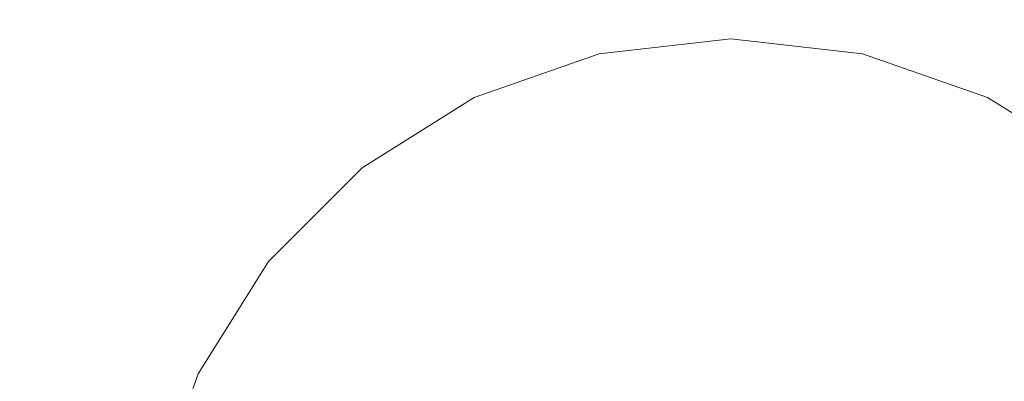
# Model space of a CAD drawing. Header units: millimetres. Extents: x -608 to 205, y -413 to 558.
# Tile 11 of 37: x -168 to 6, y -94 to -30. Entities that reach past the tile are written whole.
import ezdxf

# ---------------------------------------------------------------- set-up
doc = ezdxf.new("R2010")
doc.units = ezdxf.units.MM
doc.header["$LTSCALE"] = 25.4
doc.layers.add('None', color=7, linetype='Continuous', lineweight=5)

# ---------------------------------------------------------------- blocks, each defined once
blk = doc.blocks.new('Group-1')
at = {"layer": 'None', "color": 7, "linetype": 'Continuous', "lineweight": 5}
for points, invisible_edges in [([(-266.42, 109.68, 9), (-208.3, 130.01, 9), (-147.1, 136.91, 9), (-147.1, -138.09, 9)], 12), ([(-147.1, 136.91, 15), (-208.3, 130.01, 15), (-266.42, 109.68, 15), (-147.1, -138.09, 15)], 12), ([(-147.1, 136.91, 9), (-85.91, 130.01, 9), (-27.78, 109.68, 9), (-147.1, -138.09, 9)], 12), ([(-27.78, 109.68, 15), (-85.91, 130.01, 15), (-147.1, 136.91, 15), (-147.1, -138.09, 15)], 12), ([(-362.11, 33.37, 9), (-318.56, 76.91, 9), (-266.42, 109.68, 9), (-147.1, -138.09, 9)], 12), ([(-266.42, 109.68, 15), (-318.56, 76.91, 15), (-362.11, 33.37, 15), (-147.1, -138.09, 15)], 12), ([(-27.78, 109.68, 9), (24.36, 76.91, 9), (67.9, 33.37, 9), (-147.1, -138.09, 9)], 12), ([(67.9, 33.37, 15), (24.36, 76.91, 15), (-27.78, 109.68, 15), (-147.1, -138.09, 15)], 12), ([(-415.21, -76.9, 9), (-394.87, -18.77, 9), (-362.11, 33.37, 9), (-147.1, -138.09, 9)], 12), ([(-362.11, 33.37, 15), (-394.87, -18.77, 15), (-415.21, -76.9, 15), (-147.1, -138.09, 15)], 12), ([(67.9, 33.37, 9), (100.66, -18.77, 9), (121, -76.9, 9), (-147.1, -138.09, 9)], 12), ([(-147.1, -138.09, 15), (121, -76.9, 15), (100.66, -18.77, 15), (67.9, 33.37, 15)], 9), ([(-415.21, -199.28, 9), (-422.1, -138.09, 9), (-415.21, -76.9, 9), (-147.1, -138.09, 9)], 12), ([(-415.21, -76.9, 15), (-422.1, -138.09, 15), (-415.21, -199.28, 15), (-147.1, -138.09, 15)], 12), ([(121, -76.9, 9), (127.9, -138.09, 9), (121, -199.28, 9), (-147.1, -138.09, 9)], 12), ([(121, -199.28, 15), (127.9, -138.09, 15), (121, -76.9, 15), (-147.1, -138.09, 15)], 12)]:
    blk.add_3dface(points, dxfattribs=dict(at, invisible_edges=invisible_edges))
blk = doc.blocks.new('Group-4-1')
at = {"layer": 'None', "color": 7, "linetype": 'Continuous', "lineweight": 5}
for points, invisible_edges in [([(-87.66, -43.49, 15), (-65.47, -35.72, 15), (-42.1, -33.09, 15), (-42.1, -138.09, 15)], 12), ([(-42.1, -33.09, 21), (-65.47, -35.72, 21), (-87.66, -43.49, 21), (-42.1, -138.09, 21)], 12), ([(-42.1, -33.09, 21), (-42.1, -33.09, 15), (-65.47, -35.72, 15), (-65.47, -35.72, 21)], 5), ([(-42.1, -33.09, 15), (-18.74, -35.72, 15), (3.46, -43.49, 15), (-42.1, -138.09, 15)], 12), ([(-18.74, -35.72, 21), (-18.74, -35.72, 15), (-42.1, -33.09, 15), (-42.1, -33.09, 21)], 5), ([(3.46, -43.49, 21), (-18.74, -35.72, 21), (-42.1, -33.09, 21), (-42.1, -138.09, 21)], 12), ([(-65.47, -35.72, 21), (-65.47, -35.72, 15), (-87.66, -43.49, 15), (-87.66, -43.49, 21)], 5), ([(3.46, -43.49, 21), (3.46, -43.49, 15), (-18.74, -35.72, 15), (-18.74, -35.72, 21)], 5), ([(-124.19, -72.62, 15), (-107.57, -56, 15), (-87.66, -43.49, 15), (-42.1, -138.09, 15)], 12), ([(-87.66, -43.49, 21), (-107.57, -56, 21), (-124.19, -72.62, 21), (-42.1, -138.09, 21)], 12), ([(-87.66, -43.49, 21), (-87.66, -43.49, 15), (-107.57, -56, 15), (-107.57, -56, 21)], 5), ([(3.46, -43.49, 15), (23.36, -56, 15), (39.99, -72.62, 15), (-42.1, -138.09, 15)], 12), ([(39.99, -72.62, 21), (23.36, -56, 21), (3.46, -43.49, 21), (-42.1, -138.09, 21)], 12), ([(23.36, -56, 21), (23.36, -56, 15), (3.46, -43.49, 15), (3.46, -43.49, 21)], 5), ([(-107.57, -56, 21), (-107.57, -56, 15), (-124.19, -72.62, 15), (-124.19, -72.62, 21)], 5), ([(-144.47, -114.73, 15), (-136.7, -92.53, 15), (-124.19, -72.62, 15), (-42.1, -138.09, 15)], 12), ([(-124.19, -72.62, 21), (-136.7, -92.53, 21), (-144.47, -114.73, 21), (-42.1, -138.09, 21)], 12), ([(-124.19, -72.62, 21), (-124.19, -72.62, 15), (-136.7, -92.53, 15), (-136.7, -92.53, 21)], 5), ([(39.99, -72.62, 15), (52.5, -92.53, 15), (60.26, -114.73, 15), (-42.1, -138.09, 15)], 12), ([(-42.1, -138.09, 21), (60.26, -114.73, 21), (52.5, -92.53, 21), (39.99, -72.62, 21)], 9), ([(-136.7, -92.53, 21), (-136.7, -92.53, 15), (-144.47, -114.73, 15), (-144.47, -114.73, 21)], 5)]:
    blk.add_3dface(points, dxfattribs=dict(at, invisible_edges=invisible_edges))

msp = doc.modelspace()

# ---------------------------------------------------------------- block references
at = {"layer": 'None', "color": 7}
for name in ['Group-1', 'Group-4-1']:
    msp.add_blockref(name, (0, 0), dxfattribs=at)

doc.saveas('drawing.dxf')
